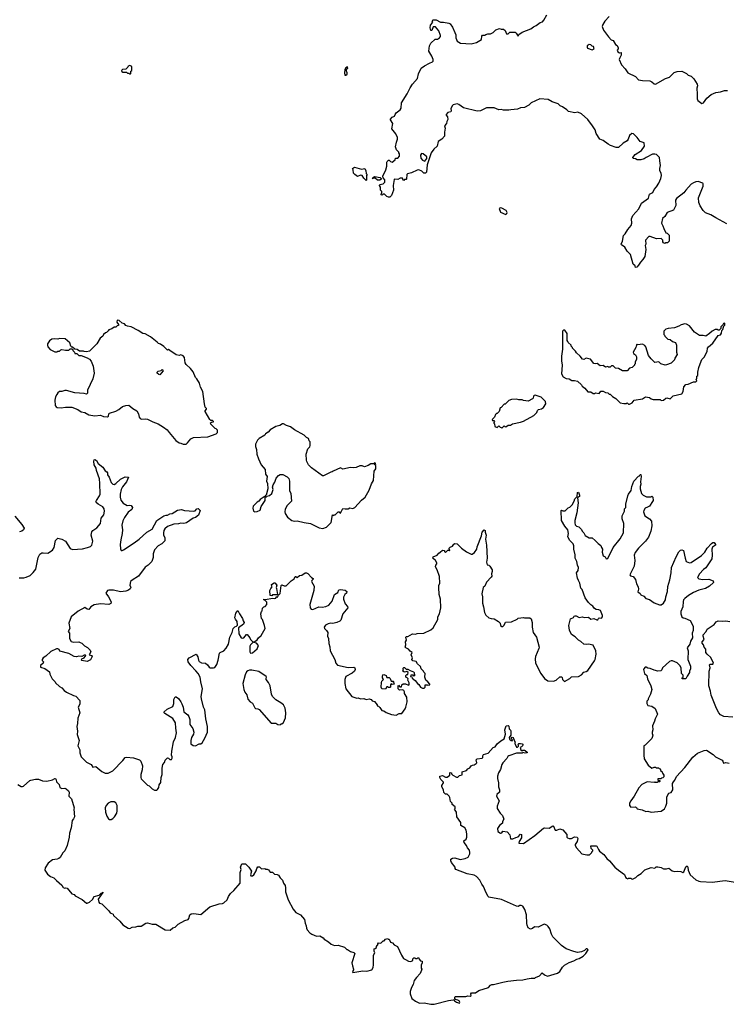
# Model space of a CAD drawing. Extents: x 2323203 to 2567568, y 883585 to 1022917.
# Tile 174 of 256: x 2478020 to 2487170, y 969718 to 982472. Entities that reach past the tile are written whole.
import ezdxf

# ---------------------------------------------------------------- set-up
doc = ezdxf.new("R2010")
doc.units = 0

msp = doc.modelspace()

# ---------------------------------------------------------------- linework, layer by layer
at = {"layer": '0CON10XD'}
for points in [[(2483168, 980522), (2483095, 980489), (2483040, 980475), (2483032, 980465), (2483030, 980405), (2483025, 980400), (2483005, 980400), (2482995, 980390), (2482985, 980392), (2482975, 980418), (2482945, 980418), (2482915, 980403), (2482875, 980408), (2482867, 980403), (2482858, 980325), (2482860, 980265), (2482834, 980196), (2482815, 980173), (2482795, 980172), (2482775, 980180), (2482745, 980210), (2482725, 980210), (2482715, 980200), (2482702, 980202), (2482700, 980215), (2482710, 980225), (2482710, 980245), (2482690, 980265), (2482692, 980302), (2482680, 980325), (2482683, 980337), (2482725, 980347), (2482748, 980365), (2482749, 980399), (2482727, 980425), (2482724, 980444), (2482761, 980525), (2482773, 980575), (2482772, 980625), (2482778, 980635), (2482795, 980650), (2482805, 980650), (2482820, 980635), (2482845, 980628), (2482880, 980655), (2482885, 980680), (2482915, 980680), (2482940, 980705), (2482940, 980735), (2482930, 980745), (2482930, 980755), (2482900, 980785), (2482888, 980825), (2482898, 980885), (2482912, 980925), (2482912, 980945), (2482890, 980995), (2482838, 981058), (2482850, 981125), (2482821, 981175), (2482821, 981185), (2482845, 981210), (2482875, 981220), (2482881, 981245), (2482894, 981265), (2482948, 981302), (2482958, 981325), (2482964, 981395), (2483038, 981512), (2483075, 981590), (2483105, 981636), (2483171, 981709), (2483185, 981770), (2483220, 981845), (2483260, 981875), (2483325, 981910), (2483366, 981924), (2483374, 981936), (2483374, 981955), (2483359, 981999), (2483320, 982065), (2483326, 982135), (2483345, 982169), (2483402, 982218), (2483429, 982221), (2483455, 982237), (2483468, 982252), (2483470, 982265), (2483446, 982326), (2483405, 982380), (2483375, 982380), (2483355, 982330), (2483345, 982330), (2483337, 982365), (2483338, 982402), (2483360, 982425), (2483360, 982435), (2483370, 982445), (2483360, 982455), (2483372, 982468), (2483415, 982470), (2483468, 982438), (2483509, 982439), (2483575, 982428), (2483595, 982417), (2483626, 982376), (2483656, 982306), (2483666, 982275), (2483669, 982235), (2483683, 982195), (2483728, 982168), (2483795, 982164), (2483865, 982158), (2483935, 982176), (2484000, 982215), (2484003, 982257), (2484015, 982270), (2484045, 982270), (2484055, 982280), (2484083, 982287), (2484115, 982288), (2484150, 982305), (2484185, 982340), (2484235, 982358), (2484255, 982350), (2484285, 982350), (2484305, 982330), (2484325, 982290), (2484345, 982290), (2484365, 982310), (2484435, 982310), (2484449, 982299), (2484475, 982260), (2484485, 982280), (2484525, 982312), (2484637, 982353), (2484675, 982380), (2484710, 982395), (2484760, 982435), (2484790, 982445), (2484808, 982465), (2484847, 982535)], [(2485652, 982515), (2485596, 982454), (2485570, 982410), (2485564, 982384), (2485580, 982335), (2485645, 982248), (2485681, 982211), (2485705, 982200), (2485735, 982150), (2485757, 982137), (2485770, 982105), (2485770, 982095), (2485757, 982075), (2485764, 982054), (2485785, 982042), (2485810, 982045), (2485809, 982011), (2485785, 981968), (2485784, 981955), (2485812, 981885), (2485860, 981835), (2485895, 981784), (2485996, 981736), (2486035, 981694), (2486083, 981683), (2486178, 981678), (2486206, 981666), (2486235, 981641), (2486255, 981637), (2486382, 981708), (2486435, 981729), (2486495, 981786), (2486535, 981799), (2486595, 981803), (2486654, 981774), (2486678, 981755), (2486715, 981741), (2486748, 981705), (2486792, 981635), (2486796, 981615), (2486787, 981585), (2486794, 981505), (2486792, 981445), (2486802, 981425), (2486855, 981387), (2486873, 981395), (2486918, 981455), (2486975, 981501), (2487035, 981529), (2487095, 981536), (2487145, 981553), (2487185, 981556)], [(2485435, 982082), (2485460, 982095), (2485450, 982125), (2485435, 982130), (2485417, 982147), (2485395, 982152), (2485370, 982135), (2485368, 982115), (2485374, 982104), (2485435, 982082)], [(2479455, 981770), (2479460, 981775), (2479460, 981805), (2479470, 981815), (2479470, 981865), (2479465, 981870), (2479445, 981878), (2479425, 981870), (2479420, 981855), (2479395, 981830), (2479353, 981827), (2479340, 981815), (2479342, 981802), (2479355, 981790), (2479405, 981790), (2479415, 981780), (2479435, 981780), (2479442, 981772), (2479455, 981770)], [(2482245, 981752), (2482262, 981765), (2482262, 981785), (2482250, 981805), (2482250, 981825), (2482268, 981845), (2482265, 981860), (2482245, 981850), (2482232, 981825), (2482224, 981785), (2482230, 981755), (2482245, 981752)], [(2487175, 979829), (2487033, 979903), (2486968, 979945), (2486902, 979972), (2486872, 980002), (2486832, 980062), (2486814, 980105), (2486811, 980165), (2486869, 980315), (2486872, 980345), (2486864, 980354), (2486805, 980374), (2486775, 980372), (2486745, 980360), (2486715, 980341), (2486645, 980265), (2486620, 980230), (2486524, 980155), (2486514, 980135), (2486516, 980065), (2486487, 980005), (2486404, 979976), (2486375, 979922), (2486343, 979895), (2486333, 979835), (2486350, 979800), (2486359, 979765), (2486385, 979710), (2486405, 979707), (2486432, 979682), (2486430, 979605), (2486408, 979582), (2486385, 979580), (2486375, 979572), (2486355, 979582), (2486348, 979595), (2486347, 979617), (2486325, 979638), (2486265, 979632), (2486185, 979663), (2486165, 979662), (2486124, 979615), (2486126, 979565), (2486121, 979545), (2486129, 979495), (2486116, 979405), (2486091, 979365), (2486059, 979331), (2486035, 979290), (2486010, 979265), (2485995, 979260), (2485990, 979285), (2485962, 979305), (2485931, 979431), (2485885, 979473), (2485854, 979524), (2485813, 979555), (2485810, 979565), (2485826, 979604), (2485838, 979675), (2485861, 979699), (2485893, 979755), (2485937, 979805), (2485947, 979835), (2485943, 979893), (2485958, 979935), (2486037, 980023), (2486074, 980095), (2486162, 980158), (2486175, 980210), (2486220, 980235), (2486238, 980272), (2486268, 980305), (2486296, 980355), (2486321, 980415), (2486330, 980455), (2486328, 980485), (2486310, 980515), (2486310, 980545), (2486320, 980585), (2486308, 980642), (2486306, 980685), (2486265, 980724), (2486245, 980730), (2486215, 980728), (2486132, 980688), (2486105, 980669), (2486065, 980658), (2486015, 980658), (2485995, 980668), (2485962, 980672), (2485960, 980685), (2485990, 980725), (2486073, 980777), (2486109, 980835), (2486106, 980876), (2486056, 980896), (2486014, 980944), (2485968, 980995), (2485945, 980996), (2485915, 980972), (2485900, 980925), (2485885, 980902), (2485835, 980872), (2485775, 980818), (2485745, 980817), (2485672, 980842), (2485639, 980859), (2485576, 980906), (2485533, 980925), (2485485, 980996), (2485471, 981045), (2485439, 981095), (2485375, 981179), (2485294, 981254), (2485247, 981273), (2485207, 981267), (2485125, 981283), (2485106, 981306), (2485048, 981345), (2485018, 981358), (2484992, 981382), (2484915, 981406), (2484865, 981436), (2484754, 981446), (2484644, 981396), (2484614, 981366), (2484556, 981334), (2484505, 981328), (2484466, 981314), (2484380, 981305), (2484355, 981298), (2484285, 981300), (2484255, 981308), (2484225, 981303), (2484165, 981329), (2484065, 981329), (2483985, 981293), (2483945, 981288), (2483769, 981329), (2483705, 981374), (2483685, 981381), (2483631, 981369), (2483619, 981355), (2483602, 981315), (2483608, 981295), (2483603, 981277), (2483565, 981268), (2483543, 981245), (2483543, 981233), (2483560, 981215), (2483563, 981177), (2483550, 981155), (2483548, 981125), (2483522, 981095), (2483530, 981065), (2483520, 981015), (2483522, 980965), (2483488, 980925), (2483440, 980895), (2483426, 980835), (2483384, 980796), (2483350, 980745), (2483298, 980592), (2483286, 980495), (2483275, 980484), (2483255, 980484), (2483228, 980508), (2483187, 980527), (2483168, 980522)], [(2483265, 980640), (2483290, 980675), (2483290, 980695), (2483245, 980732), (2483225, 980740), (2483210, 980715), (2483215, 980680), (2483235, 980652), (2483265, 980640)], [(2482505, 980390), (2482475, 980418), (2482455, 980452), (2482435, 980458), (2482395, 980440), (2482360, 980465), (2482343, 980483), (2482340, 980525), (2482330, 980545), (2482355, 980562), (2482445, 980534), (2482490, 980545), (2482503, 980515), (2482508, 980478), (2482520, 980465), (2482510, 980455), (2482510, 980395), (2482505, 980390)], [(2482655, 980393), (2482625, 980418), (2482602, 980418), (2482595, 980410), (2482590, 980425), (2482615, 980440), (2482687, 980427), (2482702, 980415), (2482700, 980405), (2482685, 980394), (2482655, 980393)], [(2484315, 979950), (2484328, 979962), (2484332, 979975), (2484320, 980000), (2484265, 980032), (2484247, 980033), (2484230, 980025), (2484245, 979978), (2484315, 979950)], [(2480135, 976972), (2480175, 976973), (2480195, 976990), (2480235, 977042), (2480270, 977060), (2480455, 977070), (2480562, 977108), (2480580, 977125), (2480580, 977155), (2480565, 977170), (2480550, 977175), (2480493, 977233), (2480492, 977248), (2480505, 977260), (2480528, 977262), (2480528, 977268), (2480518, 977278), (2480495, 977280), (2480482, 977292), (2480422, 977395), (2480423, 977407), (2480440, 977425), (2480440, 977435), (2480423, 977453), (2480412, 977495), (2480392, 977655), (2480362, 977712), (2480348, 977765), (2480315, 977818), (2480298, 977835), (2480265, 977910), (2480232, 977955), (2480174, 978004), (2480163, 978025), (2480152, 978095), (2480135, 978118), (2480105, 978130), (2480085, 978122), (2480045, 978130), (2479965, 978188), (2479945, 978198), (2479935, 978192), (2479925, 978198), (2479888, 978238), (2479845, 978267), (2479816, 978276), (2479802, 978295), (2479714, 978364), (2479645, 978402), (2479615, 978408), (2479552, 978445), (2479465, 978492), (2479415, 978502), (2479395, 978512), (2479375, 978532), (2479345, 978540), (2479308, 978575), (2479281, 978579), (2479278, 978555), (2479300, 978525), (2479298, 978512), (2479283, 978507), (2479265, 978490), (2479245, 978490), (2479212, 978468), (2479174, 978456), (2479165, 978440), (2479145, 978420), (2479130, 978415), (2479107, 978393), (2479096, 978374), (2479064, 978346), (2479018, 978275), (2478969, 978221), (2478925, 978180), (2478885, 978168), (2478853, 978173), (2478845, 978180), (2478795, 978180), (2478765, 978200), (2478732, 978202), (2478705, 978230), (2478695, 978230), (2478682, 978242), (2478670, 978285), (2478607, 978337), (2478535, 978342), (2478515, 978332), (2478465, 978337), (2478435, 978332), (2478405, 978310), (2478380, 978275), (2478378, 978255), (2478383, 978233), (2478415, 978200), (2478475, 978170), (2478505, 978170), (2478512, 978178), (2478535, 978180), (2478553, 978197), (2478565, 978200), (2478615, 978190), (2478655, 978190), (2478675, 978210), (2478695, 978210), (2478708, 978198), (2478710, 978185), (2478730, 978165), (2478735, 978150), (2478758, 978148), (2478785, 978120), (2478815, 978120), (2478892, 978092), (2478923, 978073), (2478945, 978050), (2478973, 977983), (2478983, 977895), (2478965, 977820), (2478898, 977675), (2478900, 977635), (2478887, 977623), (2478855, 977630), (2478735, 977640), (2478625, 977668), (2478605, 977669), (2478566, 977654), (2478535, 977657), (2478515, 977640), (2478499, 977615), (2478484, 977585), (2478476, 977544), (2478480, 977475), (2478492, 977455), (2478505, 977448), (2478555, 977444), (2478615, 977453), (2478695, 977453), (2478771, 977421), (2478815, 977392), (2478862, 977382), (2478914, 977354), (2478995, 977342), (2479065, 977347), (2479105, 977331), (2479155, 977328), (2479168, 977335), (2479173, 977367), (2479183, 977377), (2479265, 977400), (2479305, 977422), (2479350, 977460), (2479396, 977474), (2479435, 977478), (2479487, 977435), (2479536, 977406), (2479558, 977365), (2479569, 977325), (2479582, 977305), (2479599, 977299), (2479655, 977301), (2479675, 977296), (2479745, 977261), (2479815, 977236), (2479882, 977195), (2479928, 977158), (2479955, 977123), (2480041, 977021), (2480085, 976990), (2480107, 976987), (2480135, 976972)], [(2485915, 977490), (2485949, 977511), (2485978, 977542), (2486085, 977560), (2486125, 977588), (2486175, 977578), (2486195, 977562), (2486224, 977554), (2486315, 977550), (2486325, 977540), (2486357, 977543), (2486385, 977568), (2486398, 977572), (2486445, 977559), (2486482, 977598), (2486595, 977626), (2486610, 977655), (2486618, 977715), (2486645, 977748), (2486675, 977752), (2486745, 977780), (2486775, 977780), (2486788, 977792), (2486780, 977815), (2486790, 977825), (2486790, 977855), (2486800, 977865), (2486800, 977905), (2486813, 977967), (2486843, 978047), (2486855, 978070), (2486885, 978100), (2486922, 978175), (2486928, 978215), (2486938, 978235), (2486995, 978282), (2487065, 978380), (2487095, 978390), (2487107, 978413), (2487110, 978445), (2487125, 978460), (2487140, 978505), (2487150, 978515), (2487150, 978535), (2487145, 978540), (2487132, 978538), (2487128, 978522), (2487100, 978495), (2487098, 978472), (2487078, 978452), (2487065, 978450), (2487055, 978460), (2487025, 978460), (2486985, 978438), (2486952, 978405), (2486905, 978372), (2486872, 978382), (2486823, 978383), (2486760, 978425), (2486692, 978505), (2486655, 978528), (2486635, 978532), (2486585, 978520), (2486555, 978500), (2486499, 978481), (2486418, 978472), (2486388, 978462), (2486360, 978435), (2486360, 978395), (2486370, 978385), (2486372, 978372), (2486413, 978333), (2486445, 978330), (2486473, 978303), (2486510, 978290), (2486523, 978255), (2486524, 978165), (2486532, 978135), (2486505, 978088), (2486500, 978065), (2486457, 978023), (2486395, 977999), (2486377, 977997), (2486323, 978013), (2486295, 978040), (2486245, 978030), (2486195, 978080), (2486163, 978123), (2486130, 978235), (2486113, 978253), (2486085, 978268), (2486025, 978260), (2486015, 978270), (2486005, 978260), (2486000, 978225), (2485962, 978165), (2485967, 978147), (2485995, 978130), (2486008, 978105), (2486008, 978075), (2485990, 978035), (2485990, 978015), (2485980, 978005), (2485980, 977995), (2485950, 977965), (2485915, 977960), (2485885, 977922), (2485825, 977922), (2485772, 977952), (2485735, 977960), (2485705, 977990), (2485685, 977990), (2485665, 977970), (2485645, 977970), (2485635, 977980), (2485605, 977970), (2485575, 977992), (2485535, 977988), (2485497, 978017), (2485475, 978012), (2485455, 978020), (2485410, 978075), (2485392, 978078), (2485355, 978086), (2485325, 978071), (2485306, 978076), (2485277, 978115), (2485232, 978155), (2485219, 978179), (2485180, 978215), (2485180, 978225), (2485163, 978243), (2485160, 978255), (2485122, 978292), (2485120, 978305), (2485110, 978315), (2485110, 978405), (2485078, 978448), (2485062, 978448), (2485050, 978435), (2485048, 978205), (2485038, 978115), (2485038, 978055), (2485046, 977995), (2485038, 977885), (2485057, 977847), (2485095, 977822), (2485135, 977818), (2485168, 977798), (2485205, 977800), (2485245, 977790), (2485293, 977743), (2485304, 977724), (2485339, 977699), (2485375, 977650), (2485415, 977650), (2485445, 977630), (2485465, 977630), (2485475, 977640), (2485525, 977630), (2485545, 977658), (2485575, 977662), (2485605, 977642), (2485637, 977637), (2485655, 977620), (2485665, 977620), (2485695, 977590), (2485740, 977565), (2485795, 977510), (2485845, 977500), (2485875, 977500), (2485885, 977510), (2485905, 977490), (2485915, 977490)], [(2479835, 977870), (2479820, 977875), (2479800, 977895), (2479800, 977905), (2479815, 977920), (2479852, 977928), (2479865, 977940), (2479877, 977923), (2479835, 977870)], [(2484265, 977180), (2484295, 977210), (2484302, 977202), (2484315, 977200), (2484345, 977220), (2484375, 977220), (2484403, 977237), (2484505, 977258), (2484545, 977272), (2484676, 977344), (2484716, 977384), (2484725, 977410), (2484738, 977422), (2484775, 977430), (2484805, 977448), (2484832, 977498), (2484830, 977525), (2484774, 977584), (2484695, 977607), (2484684, 977606), (2484674, 977596), (2484669, 977571), (2484659, 977561), (2484605, 977532), (2484545, 977538), (2484525, 977548), (2484485, 977548), (2484455, 977558), (2484388, 977552), (2484353, 977537), (2484305, 977490), (2484295, 977490), (2484255, 977450), (2484240, 977445), (2484230, 977395), (2484205, 977370), (2484195, 977370), (2484182, 977358), (2484168, 977322), (2484140, 977295), (2484142, 977282), (2484158, 977278), (2484170, 977265), (2484160, 977255), (2484160, 977245), (2484170, 977235), (2484172, 977202), (2484205, 977190), (2484225, 977210), (2484242, 977192), (2484255, 977190), (2484265, 977180)], [(2481945, 975882), (2481995, 975900), (2482055, 975960), (2482072, 976058), (2482085, 976050), (2482092, 976058), (2482105, 976060), (2482145, 976098), (2482155, 976098), (2482165, 976082), (2482175, 976080), (2482205, 976142), (2482235, 976138), (2482272, 976138), (2482295, 976148), (2482335, 976142), (2482360, 976155), (2482444, 976246), (2482495, 976288), (2482544, 976376), (2482575, 976460), (2482602, 976505), (2482610, 976625), (2482630, 976655), (2482630, 976695), (2482620, 976705), (2482620, 976715), (2482630, 976725), (2482615, 976730), (2482605, 976720), (2482565, 976720), (2482532, 976698), (2482485, 976682), (2482455, 976692), (2482425, 976692), (2482375, 976672), (2482345, 976668), (2482305, 976672), (2482205, 976648), (2482174, 976666), (2482080, 976625), (2482067, 976613), (2482048, 976612), (2481955, 976562), (2481943, 976563), (2481800, 976665), (2481760, 976705), (2481738, 976748), (2481732, 976765), (2481730, 976845), (2481750, 976915), (2481775, 976940), (2481780, 976955), (2481780, 977005), (2481770, 977015), (2481758, 977048), (2481735, 977060), (2481705, 977090), (2481579, 977159), (2481525, 977200), (2481474, 977214), (2481435, 977238), (2481425, 977238), (2481390, 977215), (2481338, 977202), (2481265, 977158), (2481239, 977131), (2481205, 977108), (2481195, 977092), (2481121, 977049), (2481098, 977025), (2481072, 976975), (2481072, 976945), (2481086, 976906), (2481092, 976845), (2481113, 976783), (2481148, 976705), (2481200, 976645), (2481202, 976585), (2481223, 976553), (2481214, 976496), (2481228, 976465), (2481232, 976395), (2481210, 976315), (2481200, 976305), (2481200, 976290), (2481215, 976290), (2481225, 976300), (2481255, 976308), (2481283, 976335), (2481302, 976385), (2481292, 976415), (2481303, 976447), (2481325, 976480), (2481339, 976531), (2481371, 976569), (2481395, 976580), (2481429, 976579), (2481485, 976552), (2481505, 976530), (2481513, 976495), (2481513, 976375), (2481532, 976335), (2481540, 976235), (2481485, 976180), (2481458, 976132), (2481453, 976097), (2481458, 976075), (2481487, 976027), (2481545, 975983), (2481575, 975977), (2481615, 975980), (2481705, 975957), (2481785, 975947), (2481898, 975888), (2481945, 975882)], [(2478015, 975242), (2478075, 975244), (2478105, 975250), (2478155, 975273), (2478195, 975312), (2478227, 975355), (2478260, 975505), (2478282, 975548), (2478305, 975564), (2478323, 975567), (2478385, 975561), (2478445, 975599), (2478467, 975633), (2478484, 975726), (2478515, 975757), (2478565, 975743), (2478615, 975716), (2478675, 975622), (2478705, 975607), (2478835, 975618), (2478898, 975635), (2478935, 975650), (2478954, 975665), (2478966, 975715), (2478947, 975795), (2478955, 975840), (2478968, 975855), (2479020, 975890), (2479066, 975944), (2479076, 976015), (2479111, 976059), (2479119, 976105), (2479114, 976135), (2479095, 976161), (2479037, 976195), (2479009, 976219), (2479007, 976225), (2479016, 976245), (2479054, 976305), (2479060, 976325), (2479059, 976465), (2479052, 976525), (2479014, 976634), (2479011, 976661), (2478984, 976706), (2478979, 976755), (2478985, 976772), (2478995, 976776), (2479015, 976763), (2479034, 976724), (2479097, 976677), (2479125, 976630), (2479147, 976615), (2479155, 976600), (2479158, 976575), (2479178, 976545), (2479206, 976476), (2479224, 976454), (2479245, 976453), (2479265, 976464), (2479325, 976521), (2479385, 976550), (2479428, 976548), (2479404, 976485), (2479351, 976419), (2479336, 976385), (2479322, 976325), (2479320, 976285), (2479329, 976249), (2479360, 976210), (2479411, 976181), (2479445, 976183), (2479465, 976177), (2479482, 976155), (2479473, 976127), (2479426, 976094), (2479376, 976025), (2479355, 975980), (2479343, 975925), (2479351, 975865), (2479349, 975815), (2479328, 975735), (2479320, 975675), (2479326, 975616), (2479335, 975598), (2479345, 975597), (2479365, 975604), (2479502, 975695), (2479567, 975743), (2479666, 975835), (2479737, 975873), (2479796, 975984), (2479888, 976045), (2479915, 976054), (2479935, 976052), (2479965, 976071), (2479995, 976076), (2480065, 976118), (2480115, 976126), (2480154, 976114), (2480275, 976104), (2480292, 976108), (2480315, 976137), (2480332, 976142), (2480358, 976115), (2480337, 976055), (2480298, 976025), (2480265, 976014), (2480178, 975955), (2480147, 975947), (2480105, 975951), (2480075, 975940), (2480015, 975938), (2479935, 975907), (2479901, 975875), (2479886, 975855), (2479881, 975825), (2479884, 975795), (2479898, 975765), (2479898, 975722), (2479859, 975681), (2479814, 975655), (2479766, 975605), (2479748, 975555), (2479750, 975505), (2479729, 975455), (2479685, 975408), (2479645, 975381), (2479558, 975265), (2479476, 975214), (2479456, 975195), (2479448, 975145), (2479457, 975115), (2479450, 975100), (2479427, 975083), (2479395, 975070), (2479325, 975059), (2479235, 975084), (2479175, 975084), (2479155, 975077), (2479134, 975045), (2479170, 974995), (2479205, 974930), (2479199, 974911), (2479175, 974897), (2479065, 974906), (2478985, 974894), (2478943, 974867), (2478917, 974833), (2478895, 974838), (2478865, 974856), (2478775, 974811), (2478687, 974735), (2478658, 974655), (2478671, 974585), (2478649, 974545), (2478666, 974525), (2478667, 974457), (2478685, 974416), (2478715, 974409), (2478785, 974411), (2478805, 974404), (2478824, 974394), (2478860, 974360), (2478899, 974339), (2478932, 974305), (2478940, 974285), (2478920, 974245), (2478950, 974235), (2478958, 974225), (2478935, 974178), (2478895, 974158), (2478825, 974170), (2478820, 974175), (2478825, 974193), (2478855, 974207), (2478878, 974235), (2478872, 974242), (2478855, 974240), (2478826, 974224), (2478785, 974227), (2478755, 974219), (2478725, 974224), (2478655, 974261), (2478541, 974291), (2478530, 974315), (2478515, 974324), (2478495, 974321), (2478425, 974290), (2478358, 974228), (2478323, 974205), (2478310, 974185), (2478312, 974172), (2478330, 974155), (2478322, 974135), (2478290, 974105), (2478290, 974085), (2478346, 974066), (2478408, 974025), (2478412, 973995), (2478442, 973935), (2478480, 973895), (2478485, 973880), (2478534, 973834), (2478565, 973818), (2478594, 973784), (2478625, 973762), (2478715, 973718), (2478745, 973710), (2478798, 973655), (2478798, 973605), (2478778, 973565), (2478798, 973495), (2478774, 973426), (2478768, 973355), (2478758, 973315), (2478767, 973255), (2478764, 973214), (2478792, 973135), (2478772, 973065), (2478797, 973015), (2478798, 972975), (2478815, 972924), (2478886, 972856), (2478945, 972826), (2478965, 972791), (2479008, 972798), (2479083, 972733), (2479126, 972714), (2479166, 972714), (2479228, 972742), (2479355, 972878), (2479384, 972915), (2479405, 972919), (2479495, 972909), (2479572, 972885), (2479587, 972867), (2479612, 972805), (2479606, 972754), (2479588, 972695), (2479588, 972655), (2479595, 972640), (2479675, 972558), (2479695, 972548), (2479735, 972508), (2479765, 972490), (2479795, 972490), (2479805, 972500), (2479822, 972528), (2479825, 972560), (2479849, 972591), (2479851, 972655), (2479863, 972695), (2479863, 972775), (2479872, 972825), (2479895, 972850), (2479905, 972880), (2479935, 972910), (2479948, 972908), (2479965, 972890), (2479975, 972888), (2479985, 972888), (2479996, 972905), (2479996, 972925), (2479986, 972946), (2479991, 972995), (2480013, 973117), (2480038, 973175), (2480052, 973235), (2480041, 973295), (2480039, 973365), (2480001, 973421), (2479900, 973485), (2479890, 973495), (2479890, 973505), (2479929, 973541), (2480005, 973574), (2480018, 973615)], [(2485256, 975206), (2485243, 975237), (2485231, 975305), (2485250, 975335), (2485257, 975375), (2485244, 975405), (2485233, 975455), (2485211, 975495), (2485212, 975538), (2485194, 975614), (2485194, 975655), (2485185, 975682), (2485144, 975725), (2485116, 975775), (2485126, 975815), (2485118, 975865), (2485080, 975910), (2485034, 975985), (2485030, 976115), (2485035, 976120), (2485055, 976110), (2485082, 976108), (2485122, 976148), (2485145, 976158), (2485175, 976187), (2485201, 976235), (2485210, 976265), (2485240, 976295), (2485243, 976347), (2485255, 976350), (2485268, 976315), (2485268, 976295), (2485242, 976278), (2485251, 976215), (2485233, 976085), (2485208, 975985), (2485208, 975955), (2485215, 975930), (2485232, 975912), (2485261, 975901), (2485295, 975870), (2485302, 975845), (2485323, 975823), (2485341, 975791), (2485395, 975760), (2485435, 975760), (2485473, 975725), (2485510, 975685), (2485545, 975660), (2485553, 975633), (2485568, 975615), (2485562, 975575), (2485577, 975527), (2485600, 975515), (2485615, 975490), (2485635, 975492), (2485707, 975633), (2485795, 975746), (2485838, 975825), (2485841, 975945), (2485822, 976005), (2485822, 976045), (2485850, 976105), (2485850, 976135), (2485870, 976155), (2485868, 976198), (2485894, 976305), (2485903, 976327), (2485939, 976375), (2485947, 976425), (2485973, 976495), (2486035, 976560), (2486048, 976562), (2486055, 976580), (2486065, 976580), (2486068, 976555), (2486060, 976485), (2486063, 976455), (2486054, 976426), (2486053, 976395), (2486074, 976334), (2486095, 976312), (2486135, 976290), (2486195, 976290), (2486205, 976300), (2486220, 976285), (2486222, 976245), (2486215, 976230), (2486175, 976172), (2486148, 976158), (2486120, 976145), (2486100, 976115), (2486098, 976095), (2486113, 976045), (2486177, 976007), (2486202, 975975), (2486206, 975916), (2486194, 975845), (2486161, 975769), (2486125, 975717), (2486035, 975627), (2485989, 975571), (2485976, 975535), (2485984, 975465), (2485976, 975395), (2485921, 975281), (2485928, 975268), (2485965, 975260), (2485995, 975220), (2486009, 975165), (2486028, 975125), (2486032, 975095), (2486025, 975060), (2486055, 975038), (2486065, 975022), (2486103, 975003), (2486126, 974976), (2486175, 974960), (2486235, 974920), (2486305, 974892), (2486325, 974892), (2486355, 974912), (2486384, 974956), (2486388, 974995), (2486409, 975065), (2486412, 975128), (2486437, 975215), (2486456, 975305), (2486462, 975375), (2486522, 975515), (2486555, 975580), (2486575, 975602), (2486596, 975606), (2486614, 975594), (2486637, 975495), (2486652, 975455), (2486695, 975438), (2486715, 975442), (2486848, 975532), (2486890, 975575), (2486924, 975626), (2486978, 975685), (2486995, 975698), (2487015, 975700), (2487030, 975675), (2487028, 975665), (2486991, 975639), (2486981, 975615), (2486988, 975535), (2486982, 975488), (2486905, 975372), (2486875, 975350), (2486823, 975295), (2486798, 975245), (2486815, 975230), (2486865, 975219), (2486945, 975223), (2486998, 975205), (2487005, 975180), (2486953, 975135), (2486902, 975102), (2486815, 975082), (2486745, 975052), (2486682, 975015), (2486633, 974975), (2486617, 974955), (2486610, 974935), (2486609, 974865), (2486580, 974805), (2486580, 974775), (2486595, 974738), (2486610, 974725), (2486635, 974720), (2486700, 974690), (2486741, 974615), (2486742, 974558), (2486728, 974525), (2486732, 974465), (2486705, 974420), (2486697, 974385), (2486664, 974335), (2486676, 974295), (2486673, 974185), (2486706, 974096), (2486706, 974065), (2486693, 974035), (2486692, 974015), (2486662, 973968), (2486648, 973935), (2486600, 973935), (2486600, 973945), (2486610, 973955), (2486612, 973982), (2486592, 974005), (2486586, 974075), (2486567, 974107), (2486535, 974140), (2486475, 974166), (2486455, 974167), (2486433, 974157), (2486344, 974076), (2486335, 974050), (2486321, 974039), (2486285, 974032), (2486234, 974044), (2486185, 974068), (2486155, 974070), (2486133, 974087), (2486120, 974085), (2486100, 974065), (2486098, 974055), (2486112, 974005), (2486140, 973975), (2486150, 973935), (2486191, 973845), (2486204, 973794), (2486190, 973735), (2486158, 973675), (2486157, 973663), (2486140, 973645), (2486143, 973613), (2486155, 973590), (2486205, 973578), (2486249, 973549), (2486278, 973475), (2486248, 973415), (2486242, 973385), (2486214, 973326), (2486217, 973275), (2486208, 973245), (2486208, 973225), (2486217, 973205), (2486212, 973175), (2486205, 973160), (2486120, 973075), (2486102, 973065), (2486100, 972945), (2486108, 972898), (2486157, 972815), (2486205, 972778), (2486235, 972790), (2486255, 972790), (2486265, 972780), (2486295, 972780), (2486302, 972772), (2486315, 972770), (2486322, 972742), (2486338, 972728), (2486342, 972712), (2486360, 972685), (2486360, 972665), (2486348, 972652), (2486332, 972648), (2486325, 972640), (2486282, 972638), (2486282, 972622), (2486308, 972618), (2486310, 972605), (2486305, 972600), (2486285, 972600), (2486275, 972590), (2486255, 972590), (2486245, 972600), (2486235, 972590), (2486145, 972598), (2486076, 972564), (2486039, 972521), (2485977, 972413), (2485932, 972355), (2485918, 972322), (2485918, 972295), (2485933, 972273), (2485995, 972278), (2486008, 972268), (2486015, 972248), (2486079, 972239), (2486127, 972217), (2486155, 972218), (2486195, 972208), (2486325, 972218), (2486369, 972251), (2486388, 972285), (2486402, 972325), (2486398, 972405), (2486425, 972453), (2486455, 972463), (2486477, 972495), (2486473, 972577), (2486485, 972600), (2486505, 972620), (2486525, 972670), (2486633, 972787), (2486735, 972920), (2486797, 972973), (2486883, 973007), (2486915, 973010), (2487000, 972955), (2487030, 972925), (2487115, 972880), (2487127, 972867), (2487135, 972840), (2487165, 972850), (2487205, 972840)], [(2481065, 976097), (2481095, 976103), (2481135, 976120), (2481148, 976165), (2481197, 976245), (2481200, 976290), (2481185, 976290), (2481134, 976256), (2481116, 976234), (2481095, 976222), (2481045, 976170), (2481038, 976145), (2481048, 976105), (2481065, 976097)], [(2477955, 976040), (2478049, 975935), (2478077, 975885), (2478068, 975862), (2478048, 975845), (2478016, 975836)], [(2480018, 973615), (2480017, 973665), (2480035, 973700), (2480045, 973702), (2480078, 973678), (2480108, 973638), (2480121, 973611), (2480136, 973565), (2480145, 973508), (2480196, 973466), (2480211, 973445), (2480221, 973405), (2480221, 973341), (2480260, 973290), (2480276, 973245), (2480271, 973215), (2480246, 973175), (2480234, 973135), (2480235, 973090), (2480265, 973070), (2480295, 973068), (2480345, 973090), (2480365, 973090), (2480381, 973105), (2480417, 973165), (2480450, 973245), (2480454, 973315), (2480431, 973415), (2480416, 973534), (2480400, 973565), (2480373, 973675), (2480371, 973705), (2480386, 973805), (2480364, 973895), (2480359, 973955), (2480330, 974005), (2480299, 974039), (2480236, 974105), (2480203, 974155), (2480198, 974185), (2480215, 974207), (2480305, 974252), (2480325, 974220), (2480334, 974175), (2480345, 974157), (2480375, 974142), (2480425, 974137), (2480453, 974115), (2480474, 974084), (2480485, 974078), (2480530, 974075), (2480545, 974082), (2480572, 974118), (2480591, 974175), (2480609, 974265), (2480618, 974275), (2480665, 974296), (2480695, 974329), (2480724, 974385), (2480741, 974475), (2480771, 974535), (2480783, 974585), (2480805, 974606), (2480826, 974614), (2480840, 974630), (2480837, 974675), (2480813, 974705), (2480808, 974725), (2480820, 974785), (2480845, 974820), (2480867, 974775), (2480907, 974715), (2480913, 974683), (2480928, 974665), (2480919, 974641), (2480854, 974596), (2480859, 974515), (2480888, 974465), (2480905, 974460), (2480924, 974466), (2480955, 974508), (2480965, 974510), (2481000, 974465), (2481008, 974445), (2481040, 974415), (2481040, 974405), (2481008, 974375), (2481002, 974358), (2481000, 974285), (2481010, 974265), (2481035, 974270), (2481097, 974323), (2481111, 974365), (2481085, 974394), (2481050, 974405), (2481050, 974415), (2481065, 974418), (2481093, 974437), (2481112, 974465), (2481146, 974494), (2481197, 974585), (2481192, 974625), (2481162, 974702), (2481150, 974715), (2481142, 974775), (2481150, 974805), (2481160, 974815), (2481162, 974848), (2481182, 974868), (2481198, 974872), (2481220, 974895), (2481220, 974925), (2481198, 974948), (2481180, 974955), (2481180, 974965), (2481205, 974960), (2481295, 974978), (2481316, 974974), (2481335, 974980), (2481345, 975000), (2481358, 974992), (2481372, 975018), (2481395, 975040), (2481407, 975143), (2481415, 975152), (2481445, 975138), (2481472, 975138), (2481537, 975203), (2481573, 975227), (2481585, 975258), (2481595, 975260), (2481615, 975248), (2481645, 975272), (2481675, 975278), (2481715, 975307), (2481735, 975308), (2481749, 975299), (2481797, 975247), (2481820, 975235), (2481820, 975225), (2481801, 975209), (2481798, 975195), (2481832, 975135), (2481828, 975078), (2481778, 974895), (2481783, 974855), (2481796, 974836), (2481815, 974831), (2481895, 974867), (2481936, 974864), (2481985, 974872), (2482025, 974890), (2482065, 974942), (2482098, 975025), (2482139, 975051), (2482152, 975088), (2482175, 975092), (2482233, 975083), (2482257, 975067), (2482252, 975045), (2482232, 975025), (2482215, 974990), (2482213, 974965), (2482236, 974906), (2482265, 974872), (2482270, 974855), (2482203, 974775), (2482180, 974695), (2482165, 974680), (2482125, 974664), (2482075, 974651), (2482045, 974654), (2482015, 974646), (2481982, 974628), (2481964, 974605), (2481966, 974586), (2481995, 974562), (2482009, 974535), (2482006, 974485), (2482018, 974455), (2482025, 974390), (2482038, 974348), (2482042, 974295), (2482099, 974185), (2482114, 974135), (2482135, 974112), (2482275, 974079), (2482345, 974083), (2482360, 974075), (2482363, 974055), (2482354, 974035), (2482325, 974008), (2482245, 973966), (2482229, 973925), (2482229, 973875), (2482242, 973805), (2482320, 973705), (2482385, 973682), (2482405, 973687), (2482435, 973674), (2482475, 973680), (2482505, 973668), (2482545, 973674), (2482570, 973665), (2482585, 973650), (2482615, 973640), (2482650, 973595), (2482650, 973585), (2482665, 973580), (2482683, 973563), (2482710, 973525), (2482735, 973520), (2482765, 973497), (2482835, 973473), (2482895, 973464), (2482935, 973483), (2482970, 973485), (2483013, 973545), (2483020, 973565), (2483038, 973635), (2483032, 973695), (2483003, 973745), (2483002, 973765), (2482993, 973783), (2482975, 973790), (2482938, 973788), (2482920, 973805), (2482920, 973845), (2482925, 973850), (2482942, 973832), (2482965, 973830), (2482970, 973855), (2482985, 973868), (2483015, 973868), (2483055, 973850), (2483062, 973858), (2483062, 973882), (2483048, 973918), (2483050, 973935), (2483038, 973948), (2483020, 973955), (2483020, 973975), (2483035, 973990), (2483048, 973992), (2483050, 974015), (2483035, 974030), (2483005, 974020), (2482993, 974023), (2482982, 974035), (2482990, 974055), (2482983, 974067), (2482995, 974080), (2483005, 974080), (2483025, 974060), (2483045, 974060), (2483075, 974040), (2483120, 974025), (2483130, 974015), (2483130, 973995), (2483140, 973985), (2483125, 973970), (2483115, 973980), (2483085, 973980), (2483080, 973965), (2483098, 973958), (2483102, 973942), (2483143, 973913), (2483172, 973872), (2483189, 973859), (2483210, 973825), (2483234, 973814), (2483257, 973813), (2483270, 973825), (2483272, 973858), (2483297, 973857), (2483305, 973850), (2483330, 973855), (2483330, 973865), (2483306, 973896), (2483280, 973915), (2483268, 973955), (2483270, 974005), (2483252, 974022), (2483250, 974035), (2483218, 974065), (2483208, 974095), (2483170, 974130), (2483155, 974160), (2483110, 974165), (2483100, 974185), (2483108, 974205), (2483088, 974245), (2483102, 974275), (2483075, 974292), (2483055, 974318), (2483020, 974335), (2483012, 974345), (2483020, 974375), (2483018, 974412), (2483028, 974435), (2483022, 974475), (2483028, 974482), (2483047, 974483), (2483105, 974518), (2483145, 974512), (2483169, 974521), (2483255, 974527), (2483345, 974569), (2483376, 974595), (2483436, 974704), (2483436, 974735), (2483456, 974775), (2483474, 974855), (2483467, 974965), (2483453, 975025), (2483446, 975115), (2483448, 975142), (2483461, 975175), (2483455, 975260), (2483427, 975345), (2483403, 975385), (2483407, 975405), (2483422, 975425), (2483423, 975435), (2483406, 975466), (2483368, 975495), (2483372, 975515), (2483426, 975534), (2483447, 975563), (2483466, 975574), (2483495, 975602), (2483520, 975595), (2483520, 975585), (2483535, 975570), (2483565, 975600), (2483575, 975600), (2483585, 975590), (2483590, 975605), (2483580, 975615), (2483580, 975625), (2483595, 975640), (2483626, 975654), (2483642, 975678), (2483656, 975686), (2483684, 975684), (2483740, 975625), (2483805, 975581), (2483865, 975547), (2483881, 975549), (2483910, 975570), (2483939, 975615), (2483944, 975645), (2484001, 975785), (2484008, 975832), (2484035, 975862), (2484046, 975856), (2484046, 975835), (2484059, 975795), (2484051, 975745), (2484063, 975665), (2484072, 975495), (2484064, 975444), (2484075, 975410), (2484095, 975408), (2484110, 975395), (2484138, 975345), (2484138, 975325), (2484128, 975295), (2484132, 975265), (2484125, 975250), (2484065, 975188), (2484044, 975136), (2484023, 975115), (2484004, 975036), (2484013, 974995), (2484011, 974915), (2484028, 974868), (2484038, 974795), (2484055, 974760), (2484094, 974724), (2484125, 974714), (2484165, 974713), (2484222, 974675), (2484242, 974655), (2484248, 974625), (2484265, 974610), (2484278, 974612), (2484295, 974630), (2484310, 974670), (2484387, 974673), (2484460, 974705), (2484475, 974718), (2484545, 974730), (2484555, 974722), (2484625, 974723), (2484641, 974711), (2484654, 974664), (2484654, 974604), (2484668, 974535), (2484713, 974475), (2484746, 974345), (2484743, 974325), (2484698, 974225), (2484693, 974195), (2484698, 974135), (2484768, 974005), (2484817, 973937), (2484858, 973908), (2484933, 973903), (2484965, 973917), (2485015, 973958), (2485035, 973958), (2485045, 973950), (2485050, 973925), (2485075, 973900), (2485145, 973937), (2485165, 973961), (2485256, 973964), (2485293, 973987), (2485325, 974020), (2485355, 974028), (2485375, 974041), (2485465, 974168), (2485474, 974186), (2485486, 974255), (2485480, 974295), (2485445, 974368), (2485385, 974382), (2485355, 974377), (2485325, 974382), (2485286, 974416), (2485254, 974434), (2485215, 974476), (2485165, 974508), (2485141, 974565), (2485131, 974625), (2485151, 974709), (2485193, 974727), (2485202, 974745), (2485215, 974752), (2485225, 974752), (2485265, 974728), (2485305, 974738), (2485335, 974728), (2485385, 974733), (2485415, 974708), (2485455, 974717), (2485495, 974698), (2485505, 974700), (2485514, 974716), (2485525, 974722), (2485555, 974718), (2485569, 974735), (2485568, 974755), (2485539, 974819), (2485519, 974829), (2485483, 974833), (2485464, 974844), (2485442, 974875), (2485414, 974894), (2485384, 974924), (2485344, 974984), (2485302, 975092), (2485285, 975110), (2485273, 975175), (2485256, 975206)], [(2481285, 975010), (2481263, 975015), (2481261, 975079), (2481270, 975105), (2481290, 975125), (2481283, 975133), (2481282, 975155), (2481315, 975178), (2481325, 975178), (2481348, 975145), (2481340, 975115), (2481346, 975106), (2481360, 975025), (2481355, 975020), (2481295, 975020), (2481285, 975010)], [(2487255, 973438), (2487138, 973448), (2487095, 973468), (2487072, 973495), (2487045, 973550), (2486972, 973722), (2486966, 973776), (2486943, 973845), (2486947, 974035), (2486963, 974075), (2486953, 974117), (2486958, 974122), (2486996, 974124), (2487006, 974135), (2486969, 974209), (2486922, 974252), (2486907, 974275), (2486905, 974320), (2486884, 974344), (2486874, 974374), (2486858, 974395), (2486858, 974415), (2486883, 974445), (2486870, 974485), (2486870, 974505), (2486910, 974545), (2486924, 974576), (2487014, 974636), (2487037, 974673), (2487065, 974683), (2487125, 974680), (2487165, 974686), (2487215, 974678)], [(2481395, 973340), (2481405, 973350), (2481415, 973350), (2481435, 973370), (2481462, 973428), (2481468, 973495), (2481456, 973556), (2481438, 973595), (2481400, 973625), (2481335, 973660), (2481293, 973703), (2481281, 973735), (2481264, 973844), (2481243, 973885), (2481212, 973925), (2481211, 973939), (2481218, 973955), (2481212, 973965), (2481117, 974027), (2481024, 974046), (2480995, 974046), (2480973, 974037), (2480959, 974025), (2480941, 973985), (2480909, 973875), (2480921, 973795), (2480935, 973762), (2480961, 973725), (2480975, 973672), (2481005, 973638), (2481035, 973618), (2481065, 973560), (2481075, 973550), (2481105, 973547), (2481122, 973535), (2481275, 973360), (2481335, 973360), (2481363, 973343), (2481395, 973340)], [(2482755, 973800), (2482710, 973805), (2482700, 973825), (2482703, 973887), (2482710, 973905), (2482730, 973925), (2482718, 973945), (2482718, 973965), (2482724, 973986), (2482735, 973990), (2482766, 973976), (2482772, 973952), (2482805, 973950), (2482817, 973937), (2482832, 973902), (2482845, 973900), (2482855, 973910), (2482870, 973865), (2482845, 973860), (2482832, 973868), (2482820, 973855), (2482820, 973825), (2482815, 973820), (2482795, 973820), (2482785, 973830), (2482775, 973830), (2482755, 973800)], [(2477995, 972567), (2478040, 972540), (2478055, 972539), (2478070, 972545), (2478150, 972615), (2478165, 972620), (2478226, 972634), (2478265, 972636), (2478315, 972612), (2478373, 972607), (2478445, 972624), (2478475, 972642), (2478485, 972642), (2478493, 972625), (2478495, 972600), (2478530, 972565), (2478540, 972525), (2478565, 972512), (2478605, 972517), (2478621, 972511), (2478652, 972485), (2478662, 972465), (2478657, 972415), (2478691, 972381), (2478726, 972265), (2478721, 972245), (2478730, 972145), (2478718, 972122), (2478700, 972100), (2478688, 972005), (2478664, 971935), (2478661, 971885), (2478636, 971774), (2478604, 971706), (2478580, 971680), (2478545, 971620), (2478527, 971605), (2478505, 971596), (2478445, 971589), (2478387, 971545), (2478350, 971485), (2478344, 971455), (2478382, 971402), (2478418, 971375), (2478463, 971355), (2478495, 971320), (2478565, 971262), (2478585, 971232), (2478604, 971224), (2478615, 971228), (2478635, 971222), (2478695, 971150), (2478725, 971140), (2478740, 971125), (2478830, 971075), (2478885, 971030), (2478895, 971028), (2478925, 971041), (2478964, 971075), (2478986, 971115), (2479048, 971132), (2479075, 971157), (2479090, 971160), (2479095, 971170), (2479098, 971165), (2479038, 971082), (2479043, 971043), (2479055, 971030), (2479085, 971020), (2479175, 970930), (2479190, 970905), (2479230, 970885), (2479235, 970870), (2479316, 970796), (2479357, 970747), (2479423, 970703), (2479445, 970702), (2479475, 970718), (2479525, 970722), (2479548, 970732), (2479595, 970728), (2479652, 970768), (2479675, 970772), (2479734, 970754), (2479785, 970754), (2479905, 970683), (2479970, 970680), (2480005, 970709), (2480035, 970718), (2480072, 970758), (2480158, 970802), (2480203, 970817), (2480212, 970828), (2480223, 970875), (2480239, 970891), (2480274, 970896), (2480365, 970882), (2480480, 970980), (2480601, 971019), (2480646, 971024), (2480665, 971032), (2480705, 971072), (2480724, 971116), (2480750, 971155), (2480795, 971190), (2480874, 971286), (2480876, 971324), (2480874, 971426), (2480889, 971465), (2480881, 971495), (2480895, 971538), (2480945, 971538), (2480986, 971496), (2481022, 971442), (2481010, 971395), (2481015, 971382), (2481035, 971382), (2481053, 971397), (2481082, 971445), (2481090, 971475), (2481105, 971500), (2481125, 971500), (2481153, 971473), (2481195, 971478), (2481205, 971470), (2481225, 971470), (2481232, 971462), (2481248, 971458), (2481250, 971445), (2481265, 971430), (2481295, 971428), (2481320, 971405), (2481355, 971400), (2481370, 971390), (2481393, 971355), (2481424, 971325), (2481434, 971285), (2481456, 971255), (2481463, 971225), (2481464, 971175), (2481495, 971070), (2481561, 970951), (2481595, 970907), (2481655, 970878), (2481706, 970816), (2481715, 970768), (2481729, 970735), (2481732, 970705), (2481743, 970683), (2481777, 970645), (2481805, 970628), (2481865, 970602), (2481907, 970607), (2481949, 970579), (2481962, 970562), (2482018, 970528), (2482055, 970496), (2482095, 970481), (2482145, 970482), (2482225, 970460), (2482255, 970430), (2482265, 970430), (2482304, 970404), (2482345, 970390), (2482360, 970375), (2482323, 970255), (2482328, 970215), (2482342, 970175), (2482342, 970165), (2482329, 970145), (2482335, 970131), (2482465, 970150), (2482515, 970146), (2482578, 970165), (2482596, 970194), (2482602, 970228), (2482602, 970355), (2482618, 970385), (2482610, 970405), (2482610, 970435), (2482625, 970440), (2482640, 970455), (2482640, 970465), (2482660, 970495), (2482652, 970505), (2482660, 970515), (2482695, 970512), (2482725, 970540), (2482738, 970542), (2482755, 970560), (2482785, 970570), (2482792, 970562), (2482805, 970560), (2482820, 970525), (2482846, 970516), (2482867, 970487), (2482912, 970465), (2482964, 970354), (2482992, 970312), (2483015, 970297), (2483055, 970278), (2483085, 970272), (2483110, 970285), (2483112, 970305), (2483125, 970318), (2483135, 970320), (2483145, 970310), (2483165, 970310), (2483175, 970320), (2483188, 970318), (2483192, 970302), (2483212, 970282), (2483230, 970275), (2483230, 970255), (2483218, 970225), (2483220, 970185), (2483228, 970175), (2483225, 970160), (2483207, 970115), (2483158, 970065), (2483129, 970025), (2483116, 969974), (2483093, 969935), (2483077, 969885), (2483077, 969855), (2483097, 969795), (2483145, 969759), (2483195, 969734), (2483256, 969736), (2483345, 969719), (2483385, 969718), (2483571, 969769), (2483635, 969778), (2483648, 969778), (2483652, 969765), (2483678, 969745), (2483715, 969733), (2483719, 969745), (2483712, 969762), (2483695, 969773), (2483662, 969782), (2483653, 969793), (2483655, 969810), (2483663, 969817), (2483795, 969818), (2483825, 969828), (2483855, 969822), (2483867, 969833), (2483863, 969855), (2483870, 969865), (2483922, 969868), (2483965, 969898), (2484090, 969935), (2484118, 969965), (2484135, 969973), (2484155, 969973), (2484275, 970006), (2484342, 970018), (2484455, 970032), (2484535, 970034), (2484593, 970047), (2484645, 970058), (2484690, 970055), (2484700, 970065), (2484752, 970088), (2484785, 970124), (2484815, 970101), (2484855, 970082), (2484985, 970120), (2485016, 970144), (2485051, 970199), (2485076, 970224), (2485135, 970259), (2485195, 970279), (2485235, 970304), (2485265, 970311), (2485315, 970342), (2485352, 970375), (2485380, 970425), (2485368, 970438), (2485355, 970438), (2485334, 970416), (2485294, 970396), (2485245, 970389), (2485195, 970400), (2485095, 970438), (2485035, 970479), (2484925, 970594), (2484908, 970625), (2484886, 970695), (2484865, 970727), (2484845, 970744), (2484810, 970755), (2484735, 970719), (2484687, 970723), (2484661, 970699), (2484635, 970693), (2484605, 970710), (2484590, 970745), (2484589, 970765), (2484583, 970875), (2484563, 970945), (2484535, 970988), (2484515, 970996), (2484495, 970996), (2484474, 970986), (2484455, 970988), (2484257, 971077), (2484097, 971107), (2484087, 971115), (2484060, 971160), (2484024, 971244), (2484003, 971273), (2483979, 971325), (2483937, 971375), (2483905, 971392), (2483815, 971409), (2483668, 971465), (2483660, 971475), (2483660, 971495), (2483610, 971555), (2483602, 971575), (2483605, 971600), (2483625, 971612), (2483655, 971617), (2483725, 971594), (2483790, 971605), (2483826, 971624), (2483849, 971665), (2483851, 971685), (2483844, 971714), (2483818, 971745), (2483806, 971776), (2483777, 971815), (2483772, 971835), (2483800, 971855), (2483808, 971885), (2483812, 971925), (2483801, 971975), (2483786, 972006), (2483732, 972035), (2483732, 972072), (2483682, 972145), (2483676, 972206), (2483650, 972245), (2483660, 972255), (2483658, 972275), (2483620, 972305), (2483620, 972325), (2483600, 972345), (2483592, 972395), (2483582, 972415), (2483555, 972440), (2483535, 972440), (2483513, 972463), (2483508, 972495), (2483488, 972535), (2483488, 972552), (2483508, 972585), (2483507, 972597), (2483472, 972632), (2483460, 972655), (2483460, 972675), (2483495, 972682), (2483535, 972662), (2483555, 972662), (2483590, 972685), (2483590, 972715), (2483595, 972720), (2483610, 972715), (2483612, 972702), (2483627, 972687), (2483675, 972660), (2483695, 972660), (2483715, 972680), (2483749, 972691), (2483751, 972729), (2483805, 972748), (2483825, 972768), (2483849, 972781), (2483865, 972808), (2483883, 972817), (2483905, 972818), (2483933, 972837), (2483938, 972845), (2483933, 972885), (2483945, 972898), (2484010, 972905), (2484017, 972913), (2484017, 972935), (2484025, 972952), (2484085, 972972), (2484153, 973045), (2484178, 973055), (2484205, 973092), (2484249, 973131), (2484293, 973157), (2484312, 973215), (2484303, 973275), (2484320, 973325), (2484345, 973328), (2484355, 973320), (2484360, 973285), (2484377, 973267), (2484380, 973255), (2484380, 973205), (2484360, 973175), (2484362, 973152), (2484383, 973133), (2484395, 973130), (2484400, 973145), (2484390, 973155), (2484390, 973175), (2484395, 973180), (2484412, 973172)], [(2484412, 973172), (2484428, 973128), (2484440, 973115), (2484430, 973105), (2484430, 973095), (2484438, 973088), (2484455, 973050), (2484465, 973050), (2484478, 973062), (2484480, 973075), (2484470, 973085), (2484483, 973097), (2484505, 973098), (2484525, 973090), (2484540, 973075), (2484518, 973052), (2484500, 973045), (2484510, 973015), (2484525, 973000), (2484535, 973010), (2484555, 973012), (2484567, 973007), (2484590, 972985), (2484590, 972975), (2484565, 972970), (2484535, 972980), (2484525, 972970), (2484455, 972970), (2484355, 972937), (2484342, 972928), (2484327, 972903), (2484277, 972845), (2484263, 972825), (2484245, 972760), (2484219, 972715), (2484207, 972675), (2484207, 972645), (2484222, 972585), (2484218, 972535), (2484233, 972495), (2484233, 972467), (2484198, 972435), (2484193, 972415), (2484228, 972355), (2484204, 972285), (2484204, 972255), (2484242, 972195), (2484274, 972164), (2484290, 972115), (2484273, 972087), (2484270, 972065), (2484234, 972036), (2484208, 971995), (2484213, 971955), (2484245, 971933), (2484263, 971937), (2484278, 971962), (2484332, 971952), (2484368, 971915), (2484375, 971862), (2484405, 971860), (2484445, 971877), (2484474, 971886), (2484505, 971920), (2484519, 971919), (2484516, 971875), (2484487, 971825), (2484482, 971805), (2484545, 971801), (2484689, 971905), (2484801, 971999), (2484815, 972003), (2484875, 972000), (2484925, 972030), (2484934, 972024), (2484955, 971972), (2484975, 971972), (2485015, 971990), (2485055, 971980), (2485107, 971917), (2485104, 971885), (2485115, 971873), (2485136, 971866), (2485165, 971867), (2485205, 971886), (2485240, 971885), (2485248, 971865), (2485238, 971825), (2485215, 971790), (2485214, 971774), (2485230, 971745), (2485298, 971668), (2485365, 971652), (2485400, 971655), (2485430, 971685), (2485430, 971695), (2485440, 971705), (2485440, 971715), (2485422, 971735), (2485415, 971770), (2485485, 971772), (2485495, 971768), (2485513, 971723), (2485530, 971700), (2485585, 971660), (2485625, 971607), (2485658, 971578), (2485727, 971495), (2485775, 971457), (2485850, 971400), (2485863, 971365), (2485875, 971353), (2485895, 971342), (2485905, 971350), (2485935, 971350), (2485942, 971342), (2485955, 971340), (2486000, 971360), (2486023, 971385), (2486069, 971411), (2486115, 971458), (2486195, 971488), (2486245, 971480), (2486263, 971497), (2486285, 971498), (2486325, 971490), (2486355, 971473), (2486395, 971473), (2486425, 971482), (2486470, 971445), (2486505, 971437), (2486535, 971442), (2486583, 971437), (2486605, 971424), (2486622, 971435), (2486645, 971498), (2486665, 971510), (2486673, 971493), (2486677, 971455), (2486702, 971395), (2486775, 971332), (2486815, 971312), (2486835, 971307), (2486985, 971301), (2487155, 971321), (2487285, 971302)], [(2479205, 972113), (2479225, 972123), (2479247, 972145), (2479276, 972194), (2479283, 972225), (2479282, 972295), (2479266, 972326), (2479242, 972342), (2479201, 972339), (2479165, 972322), (2479138, 972295), (2479127, 972265), (2479130, 972205), (2479148, 972155), (2479172, 972122), (2479185, 972113), (2479205, 972113)]]:
    msp.add_lwpolyline(points, dxfattribs=at)

doc.saveas('drawing.dxf')
